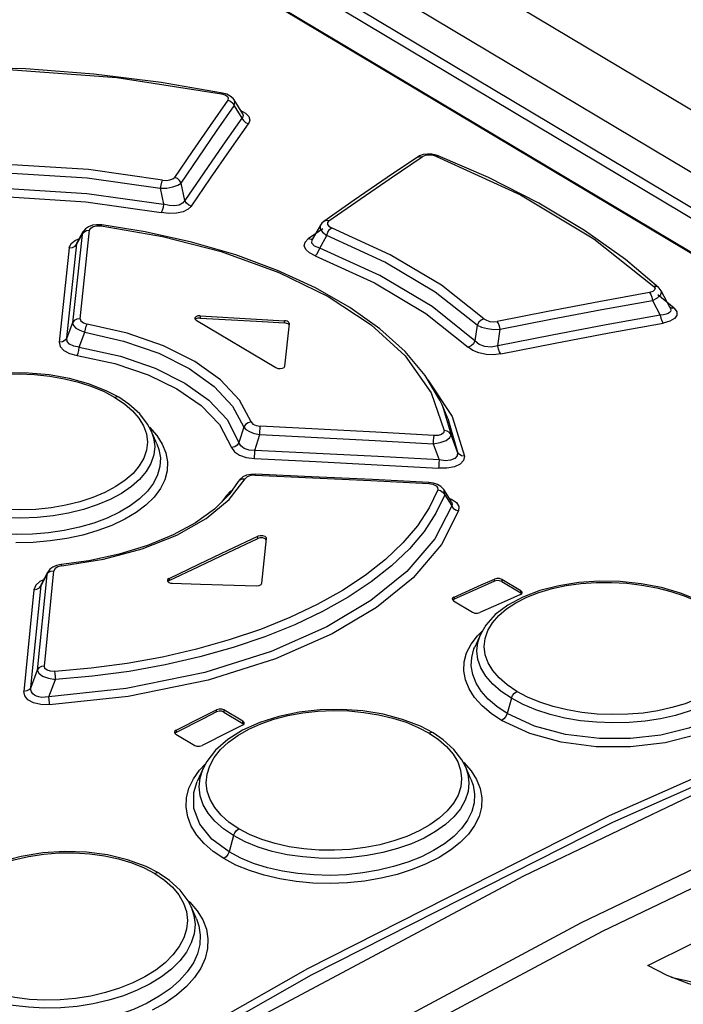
# Model space of a CAD drawing. Extents: x 0 to 594, y 0 to 420.
# Tile 33 of 37: x 526.3 to 531.42, y 126.96 to 134.56. Entities that reach past the tile are written whole.
import ezdxf

# ---------------------------------------------------------------- set-up
doc = ezdxf.new("R2010")
doc.units = 0
doc.header["$LTSCALE"] = 32.67
doc.layers.get('0').update_dxf_attribs({"linetype": 'CONTINUOUS'})

msp = doc.modelspace()

# ---------------------------------------------------------------- linework, layer by layer
at = {"color": 7, "linetype": 'CONTINUOUS'}
for p, q in [((550.8108, 122.328), (519.2063, 141.1856)), ((536.2723, 130.5204), (518.6868, 141.0132)), ((518.5319, 140.4902), (535.5235, 130.3518)), ((527.901, 133.9802), (527.8674, 133.9898)), ((528.0233, 133.8296), (527.9564, 133.9371)), ((529.3878, 133.5046), (529.3715, 133.4954)), ((529.4838, 133.5176), (529.4497, 133.519)), ((529.5167, 133.5106), (529.4838, 133.5176)), ((529.5313, 133.5056), (529.5167, 133.5106)), ((528.885, 133.1638), (528.6503, 132.9997)), ((526.7924, 132.9222), (526.7901, 132.9183)), ((526.8103, 132.9431), (526.7924, 132.9222)), ((526.9318, 132.9732), (526.8963, 132.9742)), ((526.9357, 132.9727), (526.9318, 132.9732)), ((528.6228, 132.9699), (528.5608, 132.8608)), ((526.7901, 132.9183), (526.7471, 132.8406)), ((531.3221, 132.3339), (531.2522, 132.4651)), ((527.6541, 132.252), (527.6553, 132.2468)), ((527.6553, 132.2468), (527.6642, 132.2381)), ((527.6642, 132.2381), (528.2782, 131.8717)), ((528.3559, 132.2146), (528.3456, 132.2159)), ((528.356, 132.2315), (528.3457, 132.2328)), ((528.3479, 131.8822), (528.3834, 132.2103)), ((528.3653, 132.212), (528.3559, 132.2146)), ((528.3654, 132.2289), (528.356, 132.2315)), ((528.3732, 132.2083), (528.3653, 132.212)), ((528.3733, 132.2252), (528.3654, 132.2289)), ((528.3786, 132.2041), (528.3732, 132.2083)), ((528.3834, 132.2103), (528.3835, 132.2114)), ((529.5626, 131.5836), (529.5454, 131.6212)), ((529.6078, 131.4804), (529.5626, 131.5836)), ((527.3609, 131.2847), (527.3176, 131.3838)), ((528.1203, 131.0498), (528.0853, 131.0484)), ((527.9896, 130.9926), (527.9191, 130.8929)), ((528.0021, 131.0095), (527.9896, 130.9927)), ((527.9896, 130.9926), (527.9896, 130.9927)), ((529.495, 130.9806), (529.4608, 130.9852)), ((528.1593, 130.5751), (528.1407, 130.5703)), ((528.1591, 130.5582), (528.1407, 130.5534)), ((528.1718, 130.209), (528.2073, 130.5529)), ((528.2027, 130.547), (528.1971, 130.5513)), ((528.2073, 130.5529), (528.2074, 130.5541)), ((526.5878, 130.3454), (526.5593, 130.3334)), ((526.6228, 130.3525), (526.5878, 130.3454)), ((526.835, 130.3822), (526.6228, 130.3525)), ((526.5168, 130.2911), (526.4719, 130.2042)), ((526.519, 130.295), (526.5168, 130.2911)), ((526.536, 130.3164), (526.519, 130.295)), ((526.5593, 130.3334), (526.536, 130.3164)), ((527.4423, 130.2293), (527.4431, 130.2249)), ((527.4431, 130.2249), (527.4525, 130.215)), ((527.4555, 130.2284), (527.4467, 130.2211)), ((527.4698, 130.2089), (527.4801, 130.2079)), ((530.0236, 130.2212), (530.1705, 130.1336)), ((530.1705, 130.1505), (530.0237, 130.2381)), ((530.1674, 130.1215), (530.1788, 130.1302)), ((530.1799, 130.1407), (530.1705, 130.1505)), ((530.1751, 130.1288), (530.1705, 130.1336)), ((530.1788, 130.1302), (530.1807, 130.1365)), ((530.1807, 130.1365), (530.1799, 130.1407)), ((529.6412, 130.0865), (529.642, 130.0822)), ((529.642, 130.0822), (529.6514, 130.0724)), ((529.6544, 130.0848), (529.6459, 130.0781)), ((529.6514, 130.0724), (529.7982, 129.9848)), ((529.8574, 129.8121), (529.8146, 129.7162)), ((527.8789, 129.2147), (528.0257, 129.1271)), ((528.0258, 129.144), (527.879, 129.2316)), ((528.155, 129.1347), (528.0224, 129.0747)), ((528.0227, 129.1132), (528.034, 129.1228)), ((528.0312, 129.1212), (528.0257, 129.1271)), ((528.0352, 129.134), (528.0258, 129.144)), ((528.034, 129.1228), (528.036, 129.1296)), ((528.036, 129.1296), (528.0352, 129.134)), ((527.4964, 129.0586), (527.4972, 129.0541)), ((527.4972, 129.0541), (527.5066, 129.0441)), ((527.5096, 129.0582), (527.5006, 129.0505)), ((527.5066, 129.0441), (527.6534, 128.9565)), ((527.7177, 128.779), (527.6733, 128.6793)), ((529.7842, 128.698), (529.7421, 128.7943)), ((527.4583, 127.9165), (527.3786, 127.9705)), ((527.5412, 127.8401), (527.4583, 127.9165)), ((527.666, 127.62), (527.6263, 127.7109)), ((530.6552, 127.4456), (530.6551, 127.4456)), ((531.2986, 127.1825), (531.1506, 127.2588))]:
    msp.add_line(p, q, dxfattribs=at)
at = {"color": 9, "linetype": 'CONTINUOUS'}
for p, q in [((518.6858, 140.746), (535.9944, 130.4184)), ((518.6484, 140.686), (535.9089, 130.3871)), ((535.5064, 130.3527), (518.5149, 140.4911)), ((527.8599, 133.9833), (527.8871, 133.975)), ((527.9125, 133.9497), (527.9086, 133.9352)), ((527.9588, 133.8914), (528.0179, 133.7964)), ((528.0083, 133.8538), (528.0443, 133.8349)), ((529.1692, 133.3359), (529.4094, 133.4982)), ((529.5137, 133.5024), (529.4868, 133.5098)), ((527.387, 133.2553), (527.4135, 133.1313)), ((527.5781, 133.1608), (527.5481, 133.2952)), ((526.7684, 132.2487), (526.8418, 132.9317)), ((526.7965, 132.9171), (526.8169, 132.9286)), ((526.8169, 132.9286), (526.8418, 132.9317)), ((526.8982, 132.9657), (526.9302, 132.9649)), ((528.642, 132.9426), (528.53, 132.8641)), ((526.7834, 132.8995), (526.7107, 132.2167)), ((526.7321, 132.8546), (526.7608, 132.8653)), ((526.7435, 132.8273), (526.7834, 132.8995)), ((526.79, 132.9182), (526.7834, 132.8995)), ((526.7834, 132.8995), (526.7965, 132.9171)), ((528.5508, 132.8612), (528.5301, 132.8642)), ((528.5681, 132.8674), (528.5508, 132.8612)), ((528.6177, 132.793), (528.6725, 132.8918)), ((526.6851, 132.795), (526.608, 132.0685)), ((526.6655, 132.1004), (526.7435, 132.8273)), ((531.1857, 132.3903), (531.2459, 132.2774)), ((531.3538, 132.3304), (531.2262, 132.4329)), ((531.3192, 132.3377), (531.3171, 132.3395)), ((531.3221, 132.3339), (531.3253, 132.3263)), ((527.6962, 132.2711), (527.6961, 132.2542)), ((526.7107, 132.2167), (526.6655, 132.1004)), ((528.3456, 132.2159), (528.3457, 132.2328)), ((529.833, 132.1994), (529.8161, 132.078)), ((529.9926, 132.0389), (530.0097, 132.167)), ((526.7625, 132.0289), (526.8052, 132.1452)), ((529.4512, 131.7789), (529.4533, 131.7768)), ((527.0371, 131.6422), (527.1107, 131.5928)), ((529.479, 131.6768), (529.5776, 131.3853)), ((529.5627, 131.5836), (529.6315, 131.3536)), ((529.6078, 131.4804), (529.6813, 131.2205)), ((527.3031, 131.4122), (527.3602, 131.3487)), ((528.0321, 131.4132), (527.9949, 131.2935)), ((528.1184, 131.2335), (528.1552, 131.3548)), ((529.6813, 131.2205), (529.6315, 131.3536)), ((529.4928, 131.2829), (529.5393, 131.1591)), ((528.1187, 131.0411), (528.086, 131.0387)), ((527.9185, 130.8534), (528.0425, 131.0139)), ((527.8994, 130.8851), (527.8617, 130.8361)), ((527.8994, 130.8851), (527.9116, 130.8854)), ((529.5822, 130.8899), (529.6362, 130.8067)), ((529.6188, 130.862), (529.6348, 130.8565)), ((528.1407, 130.5534), (528.1407, 130.5703)), ((526.5111, 130.2735), (526.4382, 129.5385)), ((526.4679, 130.1898), (526.5111, 130.2735)), ((526.493, 129.5696), (526.5667, 130.3049)), ((526.5168, 130.2911), (526.5111, 130.2735)), ((526.5111, 130.2735), (526.5235, 130.2901)), ((526.5235, 130.2901), (526.543, 130.3012)), ((526.543, 130.3012), (526.5667, 130.3049)), ((526.5754, 130.322), (526.5667, 130.3049)), ((526.3894, 129.4052), (526.4679, 130.1898)), ((526.487, 130.2335), (526.4591, 130.2212)), ((526.4679, 130.1898), (526.4719, 130.2042)), ((527.4556, 130.2453), (527.4555, 130.2284)), ((529.9672, 130.224), (529.9672, 130.2409)), ((530.0237, 130.2381), (530.0236, 130.2212)), ((526.4123, 130.1584), (526.3347, 129.3742)), ((530.1705, 130.1336), (530.1705, 130.1505)), ((529.6545, 130.1017), (529.6544, 130.0848)), ((529.8343, 129.8038), (529.8759, 129.8439)), ((529.7857, 129.7394), (529.8343, 129.8038)), ((526.4382, 129.5385), (526.3894, 129.4052)), ((526.5284, 129.3325), (526.5791, 129.4654)), ((530.0967, 129.3205), (530.0638, 129.2034)), ((527.8224, 129.2157), (527.8225, 129.2327)), ((527.879, 129.2316), (527.8789, 129.2147)), ((528.0257, 129.1271), (528.0258, 129.144)), ((527.5097, 129.0752), (527.5096, 129.0582)), ((529.4614, 129.0525), (529.5351, 129.0029)), ((529.7229, 128.8307), (529.7288, 128.8257)), ((529.7288, 128.8257), (529.7858, 128.7614)), ((527.643, 128.6986), (527.6913, 128.7676)), ((527.6913, 128.7676), (527.7373, 128.816)), ((527.9534, 128.2611), (527.9182, 128.136)), ((527.3454, 127.9685), (527.419, 127.9186)), ((527.5985, 127.7627), (527.6154, 127.748)), ((527.6154, 127.748), (527.6724, 127.6821)), ((527.5967, 127.6079), (527.5903, 127.5403))]:
    msp.add_line(p, q, dxfattribs=at)
for points in [[(525.3437, 134.1671), (526.1796, 134.1746), (527.0533, 134.1094), (527.8599, 133.9833)], [(527.8674, 133.9898), (527.8657, 133.9897), (527.8597, 133.9834)], [(527.9086, 133.9352), (527.7715, 133.7387), (527.6344, 133.5399), (527.4971, 133.3388)], [(527.8871, 133.975), (527.905, 133.9633), (527.9125, 133.9497)], [(527.9086, 133.9352), (527.9299, 133.9266), (527.9475, 133.9114), (527.9588, 133.8914)], [(527.9588, 133.8914), (527.9627, 133.9215), (527.9564, 133.9371)], [(527.5481, 133.2952), (527.685, 133.4963), (527.822, 133.695), (527.9588, 133.8914)], [(528.0443, 133.8349), (528.0703, 133.8086), (528.0782, 133.7809), (528.068, 133.7527)], [(528.0179, 133.7964), (527.8714, 133.5872), (527.7248, 133.3754), (527.5781, 133.1608)], [(528.0233, 133.8296), (528.0257, 133.8251), (528.0278, 133.8155), (528.0254, 133.8058), (528.0179, 133.7964)], [(528.0179, 133.7964), (528.0288, 133.7769), (528.0462, 133.7616), (528.068, 133.7527)], [(527.6291, 133.1174), (527.7755, 133.3318), (527.9218, 133.5436), (528.068, 133.7527)], [(529.3715, 133.4954), (529.3884, 133.5013), (529.4094, 133.4982)], [(529.4868, 133.5098), (529.4581, 133.5117), (529.4311, 133.5077), (529.4094, 133.4982)], [(529.5137, 133.5024), (529.5258, 133.5065), (529.5313, 133.5055)], [(529.5137, 133.5024), (530.168, 133.2035), (530.7334, 132.8661), (531.1969, 132.4981)], [(527.4044, 133.3188), (526.8331, 133.3992), (526.2016, 133.438), (525.6416, 133.4282)], [(525.6495, 133.3644), (526.2003, 133.3736), (526.8225, 133.3351), (527.387, 133.2553)], [(527.4044, 133.3188), (527.3976, 133.3026), (527.3914, 133.2802), (527.387, 133.2552)], [(527.4044, 133.3188), (527.4342, 133.3163), (527.4618, 133.3192), (527.4837, 133.3272), (527.4971, 133.3388)], [(527.5481, 133.2952), (527.5369, 133.3147), (527.5192, 133.33), (527.4971, 133.3388)], [(528.6883, 133.0029), (528.9288, 133.1708), (529.1692, 133.3359)], [(525.617, 133.2397), (526.2174, 133.2522), (526.8195, 133.2155), (527.4135, 133.1313)], [(527.387, 133.2553), (527.4374, 133.257), (527.4847, 133.2651), (527.5231, 133.2784), (527.5481, 133.2952)], [(525.6257, 133.176), (526.2183, 133.1878), (526.8117, 133.1511), (527.3953, 133.0678)], [(527.5781, 133.1608), (527.5599, 133.1397), (527.5325, 133.126), (527.4967, 133.1196), (527.4573, 133.1213), (527.4135, 133.1313)], [(527.629, 133.1172), (527.6075, 133.1257), (527.5896, 133.1409), (527.5781, 133.1608)], [(527.4135, 133.1313), (527.4091, 133.1063), (527.4029, 133.0839), (527.3953, 133.0678)], [(527.6291, 133.1174), (527.6029, 133.0927), (527.5629, 133.0743), (527.5114, 133.0634), (527.4543, 133.0613), (527.3953, 133.0678)], [(528.6883, 133.0029), (528.6681, 133.006), (528.6503, 132.9997)], [(528.6883, 133.0029), (528.6772, 132.9902), (528.6771, 132.976), (528.6882, 132.9624), (528.7085, 132.951)], [(526.8418, 132.9317), (526.8507, 132.9484), (526.8706, 132.96), (526.8982, 132.9657)], [(526.9302, 132.9649), (526.9344, 132.9723), (526.9357, 132.9727)], [(526.9302, 132.9649), (527.4054, 132.8833), (527.8578, 132.7662), (528.3027, 132.6054), (528.6838, 132.4192), (529.0156, 132.2013), (529.2774, 131.9621), (529.479, 131.6768)], [(528.6228, 132.9699), (528.6209, 132.9661), (528.6212, 132.9422), (528.6391, 132.9163), (528.6725, 132.8918)], [(528.6725, 132.8918), (528.6807, 132.9156), (528.6934, 132.9366), (528.7085, 132.951)], [(529.8856, 132.2486), (529.5579, 132.5067), (529.1627, 132.7425), (528.7085, 132.951)], [(526.6851, 132.795), (526.6993, 132.8282), (526.7321, 132.8546)], [(528.5823, 132.7337), (528.5384, 132.7564), (528.5101, 132.7829), (528.4989, 132.8115), (528.5059, 132.8394), (528.53, 132.8641)], [(528.6177, 132.793), (528.5776, 132.8093), (528.5576, 132.8316), (528.5587, 132.8567), (528.5608, 132.8608)], [(529.833, 132.1994), (529.5099, 132.4536), (529.1202, 132.6862), (528.6725, 132.8918)], [(526.6851, 132.7951), (526.7093, 132.7981), (526.7299, 132.8093), (526.7435, 132.8273)], [(526.7435, 132.8273), (526.7464, 132.8392), (526.7471, 132.8406)], [(528.5823, 132.7337), (528.5969, 132.7479), (528.6095, 132.7689), (528.6177, 132.793)], [(529.8161, 132.078), (529.4854, 132.3421), (529.0829, 132.5822), (528.6177, 132.793)], [(528.5823, 132.7337), (529.0407, 132.5258), (529.4374, 132.2891), (529.7634, 132.029)], [(531.1969, 132.4981), (531.2058, 132.4839), (531.2027, 132.4707), (531.1883, 132.4596), (531.1629, 132.4519)], [(531.1857, 132.3903), (531.2256, 132.4104), (531.2496, 132.4337), (531.255, 132.457), (531.2522, 132.4651)], [(531.2331, 132.4895), (531.2314, 132.491), (531.2159, 132.4983), (531.1968, 132.4982)], [(531.1629, 132.4519), (530.771, 132.3802), (530.3788, 132.3057), (529.9864, 132.2284)], [(530.0097, 132.167), (530.402, 132.2442), (530.794, 132.3187), (531.1857, 132.3903)], [(531.1629, 132.4519), (531.1734, 132.4366), (531.1815, 132.415), (531.1857, 132.3903)], [(531.3253, 132.3263), (531.3269, 132.3152), (531.3244, 132.3053), (531.3178, 132.2966), (531.307, 132.2891), (531.2915, 132.2832), (531.2713, 132.2791), (531.2459, 132.2774)], [(531.3538, 132.3304), (531.3737, 132.3021), (531.3742, 132.2748), (531.3556, 132.2498), (531.3202, 132.2299), (531.2687, 132.2158)], [(531.3538, 132.3304), (531.3348, 132.3304), (531.3192, 132.3377)], [(526.7684, 132.2487), (526.7444, 132.2456), (526.7241, 132.2344), (526.7107, 132.2167)], [(526.7684, 132.2487), (526.7737, 132.2315), (526.7939, 132.2166), (526.8225, 132.2079)], [(529.8856, 132.2486), (529.8636, 132.2388), (529.8449, 132.2214), (529.833, 132.1994)], [(529.8856, 132.2486), (529.9047, 132.2365), (529.9304, 132.2285), (529.9589, 132.2257), (529.9864, 132.2284)], [(531.2459, 132.2774), (530.8285, 132.2011), (530.4107, 132.1216), (529.9926, 132.0389)], [(531.2459, 132.2774), (531.25, 132.2533), (531.2579, 132.2316), (531.2687, 132.2158)], [(526.7107, 132.2167), (526.7169, 132.1968), (526.7361, 132.1772), (526.7665, 132.1594), (526.8052, 132.1452)], [(526.8052, 132.1452), (526.8092, 132.1693), (526.8153, 132.1914), (526.8224, 132.2079)], [(528.0889, 131.4522), (527.9994, 131.6195), (527.8532, 131.7763), (527.6552, 131.9179), (527.4119, 132.0396), (527.1313, 132.1375), (526.8225, 132.2079)], [(529.833, 132.1994), (529.8672, 132.1836), (529.912, 132.1722), (529.9616, 132.1665), (530.0097, 132.167)], [(530.0097, 132.167), (530.0053, 132.191), (529.9971, 132.2126), (529.9864, 132.2284)], [(530.0158, 131.9775), (530.4337, 132.0602), (530.8514, 132.1396), (531.2687, 132.2158)], [(526.6655, 132.1004), (526.6527, 132.0831), (526.6325, 132.0717), (526.608, 132.0684)], [(526.7625, 132.0289), (526.7193, 132.0363), (526.6874, 132.0519), (526.6691, 132.0738), (526.6655, 132.1004)], [(526.8052, 132.1452), (527.1034, 132.0769), (527.3754, 131.9821), (527.6116, 131.8639), (527.8038, 131.7265), (527.9455, 131.5745), (528.0321, 131.4132)], [(526.608, 132.0685), (526.6156, 132.0343), (526.6433, 132.0046), (526.6879, 131.9812), (526.7465, 131.966)], [(526.7465, 131.966), (526.753, 131.9823), (526.7587, 132.0045), (526.7625, 132.0289)], [(526.7625, 132.0289), (527.0795, 131.9591), (527.3473, 131.8665), (527.5774, 131.7519), (527.7634, 131.6195), (527.9029, 131.471), (527.9948, 131.2935)], [(529.8161, 132.078), (529.8042, 132.056), (529.7855, 132.0387), (529.7634, 132.029)], [(530.0158, 131.9775), (529.9594, 131.9711), (529.9017, 131.9737), (529.8467, 131.985), (529.7995, 132.0039), (529.7634, 132.029)], [(529.9926, 132.0389), (529.9417, 132.0301), (529.892, 132.0344), (529.8486, 132.0508), (529.8161, 132.078)], [(530.016, 131.9776), (530.0055, 131.9928), (529.9972, 132.0143), (529.9926, 132.0389)], [(526.7465, 131.966), (527.0373, 131.9027), (527.2931, 131.8164), (527.5151, 131.709), (527.7032, 131.5791), (527.8443, 131.4326), (527.9379, 131.2551)], [(525.3257, 131.233), (525.3179, 131.2974), (525.3244, 131.3614), (525.3453, 131.4244), (525.3806, 131.4861), (525.4292, 131.5449), (525.4892, 131.5987), (525.5613, 131.6483), (525.6457, 131.6936), (525.7392, 131.7328), (525.8399, 131.7651), (525.9478, 131.7906), (526.0621, 131.8089), (526.1798, 131.8197), (526.2981, 131.8227), (526.4168, 131.818), (526.5344, 131.8057), (526.6483, 131.7861), (526.7573, 131.7593), (526.8599, 131.7258), (526.9537, 131.6865), (527.0371, 131.6422)], [(529.4533, 131.7768), (529.6412, 131.4935), (529.7352, 131.1883)], [(527.0668, 131.6426), (527.0547, 131.6461), (527.0371, 131.6422)], [(527.1107, 131.5928), (527.1727, 131.539), (527.2225, 131.4814), (527.2586, 131.4215), (527.2807, 131.3599), (527.2885, 131.2972), (527.282, 131.2349)], [(528.0889, 131.4522), (528.065, 131.4461), (528.045, 131.4323), (528.0321, 131.4132)], [(528.0321, 131.4131), (528.0482, 131.3946), (528.0761, 131.3777), (528.1129, 131.364), (528.1552, 131.3548)], [(528.0889, 131.4522), (528.102, 131.4359), (528.1275, 131.4239), (528.1593, 131.4187)], [(528.1552, 131.3548), (528.1564, 131.3791), (528.1578, 131.4016), (528.1593, 131.4187)], [(529.4973, 131.3472), (529.0514, 131.3725), (528.6054, 131.3964), (528.1593, 131.4187)], [(527.3176, 131.3838), (527.3359, 131.3297), (527.3442, 131.2636), (527.3374, 131.1978), (527.3154, 131.1331), (527.2787, 131.07), (527.228, 131.0097), (527.1642, 130.9533), (527.0879, 130.9013), (526.9997, 130.854), (526.9012, 130.8124), (526.794, 130.7772), (526.6798, 130.7492), (526.56, 130.7286), (526.4362, 130.7155), (526.3106, 130.7105), (526.1854, 130.7136), (526.0621, 130.7246), (525.9418, 130.7436), (525.8264, 130.7703), (525.718, 130.8045), (525.6181, 130.8454), (525.528, 130.893)], [(527.3602, 131.3487), (527.4031, 131.2821), (527.4309, 131.2136), (527.4433, 131.1443), (527.4404, 131.0749), (527.422, 131.006), (527.3881, 130.9384), (527.3395, 130.8733), (527.2772, 130.8118), (527.2016, 130.7545), (527.1136, 130.7019), (527.0146, 130.6549), (526.9064, 130.6142), (526.7898, 130.5802), (526.6663, 130.5534), (526.5375, 130.5343), (526.4059, 130.5231), (526.2734, 130.52)], [(528.1552, 131.3548), (528.6011, 131.3323), (529.047, 131.3084), (529.4928, 131.2829)], [(529.4928, 131.2829), (529.5479, 131.293), (529.5934, 131.3101), (529.6226, 131.3313), (529.6315, 131.3536)], [(529.4973, 131.3472), (529.4958, 131.3307), (529.4942, 131.3082), (529.4928, 131.2829)], [(529.5776, 131.3853), (529.5734, 131.3688), (529.5569, 131.3562), (529.5308, 131.3487), (529.4973, 131.3472)], [(529.6315, 131.3536), (529.6195, 131.3702), (529.6007, 131.3814), (529.5776, 131.3853)], [(527.361, 131.2846), (527.3767, 131.2407), (527.3879, 131.1749), (527.3846, 131.109), (527.3666, 131.0438), (527.3341, 130.98), (527.2877, 130.9183), (527.2282, 130.86), (527.1561, 130.8057), (527.0722, 130.7558), (526.9778, 130.7112), (526.8746, 130.6724), (526.7639, 130.6403), (526.6469, 130.615), (526.525, 130.5968), (526.4002, 130.5861), (526.2743, 130.5832), (526.1489, 130.588), (526.0258, 130.6005), (525.9063, 130.6206), (525.7918, 130.6482), (525.6839, 130.6828), (525.5841, 130.7243), (525.494, 130.772)], [(527.9948, 131.2935), (527.9819, 131.2745), (527.9619, 131.261), (527.9379, 131.2551)], [(527.9379, 131.2551), (527.9594, 131.2223), (527.9985, 131.1961), (528.0514, 131.1781), (528.1146, 131.1696)], [(528.1184, 131.2335), (528.0722, 131.2361), (528.0346, 131.2479), (528.0081, 131.2676), (527.9949, 131.2935)], [(527.282, 131.2349), (527.2611, 131.1737), (527.2258, 131.1135), (527.1772, 131.0561), (527.1172, 131.0033), (527.0452, 130.9543), (526.9608, 130.9092), (526.8673, 130.8698), (526.7666, 130.8369), (526.6588, 130.8104), (526.5445, 130.7907), (526.4267, 130.7784), (526.3084, 130.7737), (526.1897, 130.7766), (526.0721, 130.7872), (525.9582, 130.8053), (525.8492, 130.8307), (525.7465, 130.8632), (525.6527, 130.9019), (525.5693, 130.946)], [(528.1144, 131.1696), (528.1158, 131.1861), (528.1172, 131.2085), (528.1184, 131.2335)], [(529.5393, 131.1591), (529.0658, 131.1856), (528.5921, 131.2104), (528.1184, 131.2335)], [(529.7352, 131.1883), (529.7287, 131.1555), (529.702, 131.1279), (529.6569, 131.1073), (529.5999, 131.0961), (529.5345, 131.0948)], [(529.6813, 131.2205), (529.6781, 131.1919), (529.6601, 131.1712), (529.6284, 131.1579), (529.5877, 131.1538), (529.5393, 131.1591)], [(529.7352, 131.1882), (529.7126, 131.1922), (529.6937, 131.2033), (529.6813, 131.2205)], [(528.1146, 131.1696), (528.588, 131.1464), (529.0613, 131.1214), (529.5345, 131.0948)], [(529.5393, 131.1591), (529.5379, 131.1345), (529.5363, 131.1119), (529.5348, 131.0948)], [(528.086, 131.0387), (528.0586, 131.0289), (528.0425, 131.0139)], [(528.1187, 131.0411), (528.1199, 131.0492), (528.1203, 131.0498)], [(528.1187, 131.0411), (528.5657, 131.0211), (529.0126, 130.9997), (529.4594, 130.9768)], [(527.9896, 130.9927), (528.0001, 131.0047), (528.0193, 131.0135), (528.0426, 131.014)], [(529.4608, 130.9852), (529.4605, 130.9847), (529.4594, 130.9768)], [(529.4594, 130.9768), (529.4919, 130.9715), (529.5154, 130.9608)], [(529.5154, 130.9608), (529.5281, 130.9464), (529.5284, 130.9297)], [(529.5822, 130.8899), (529.5152, 130.7476), (529.4242, 130.6082), (529.3097, 130.4726), (529.173, 130.3422), (529.0151, 130.2179), (528.837, 130.1003), (528.6398, 129.99), (528.425, 129.8881), (528.1945, 129.7952), (527.9499, 129.7122), (527.6927, 129.6395), (527.4244, 129.5779), (527.1475, 129.528), (526.865, 129.4904), (526.5791, 129.4654)], [(529.5284, 130.9297), (529.4623, 130.7896), (529.3723, 130.6522), (529.2593, 130.5188), (529.1244, 130.3905), (528.9687, 130.2683), (528.7931, 130.1526), (528.5989, 130.0442), (528.3873, 129.9439), (528.1603, 129.8525), (527.9198, 129.7709), (527.6671, 129.6995), (527.4035, 129.6389), (527.1314, 129.5898)], [(527.9444, 130.9247), (527.9266, 130.9154), (527.8994, 130.8851)], [(529.5284, 130.9297), (529.5512, 130.9228), (529.5701, 130.9088), (529.5822, 130.8899)], [(529.5822, 130.8899), (529.5787, 130.924), (529.5749, 130.9309)], [(529.6362, 130.8067), (529.5052, 130.5508), (529.2894, 130.2982), (529.0118, 130.0739), (528.674, 129.8727), (528.2433, 129.6823), (527.7315, 129.5202), (527.1231, 129.3952), (526.5284, 129.3325)], [(526.6288, 130.3433), (526.9493, 130.3937), (527.2478, 130.4732), (527.5144, 130.5787), (527.7404, 130.7069), (527.9185, 130.8534)], [(529.6348, 130.8565), (529.6722, 130.831), (529.6911, 130.8007), (529.69, 130.7677)], [(529.6351, 130.8361), (529.6383, 130.8297), (529.64, 130.8184), (529.6362, 130.8067)], [(529.6362, 130.8067), (529.6481, 130.7882), (529.6668, 130.7744), (529.6899, 130.7674)], [(529.69, 130.7677), (529.5571, 130.5067), (529.3378, 130.2499), (529.0562, 130.0221), (528.7138, 129.818), (528.2771, 129.6249), (527.758, 129.4604), (527.1391, 129.3334), (526.5331, 129.2699)], [(526.6288, 130.3433), (526.5976, 130.3359), (526.5754, 130.322)], [(526.6286, 130.3432), (526.6244, 130.3518), (526.6228, 130.3525)], [(526.2027, 125.9146), (528.5251, 127.2376), (530.8541, 128.4163), (533.1826, 129.447), (535.5033, 130.3264)], [(526.2326, 125.8666), (528.5533, 127.1887), (530.8807, 128.3665), (533.2076, 129.3965), (535.5266, 130.2753)], [(526.4591, 130.2212), (526.4263, 130.1925), (526.4123, 130.1584)], [(526.4123, 130.1585), (526.4355, 130.162), (526.4551, 130.1729), (526.4679, 130.1898)], [(530.1323, 130.0583), (530.2163, 130.1006), (530.3099, 130.1371), (530.4106, 130.1668), (530.5186, 130.1898), (530.633, 130.2057), (530.7507, 130.2142), (530.8691, 130.2151), (530.9876, 130.2085), (531.1049, 130.1945), (531.2186, 130.1735), (531.3273, 130.1457), (531.4298, 130.1115), (531.5234, 130.0718), (531.6067, 130.0274)], [(529.8955, 129.6571), (529.8877, 129.72), (529.8943, 129.7823), (529.9151, 129.8431), (529.9503, 129.9026), (529.9992, 129.9592), (530.06, 130.0112), (530.1323, 130.0583)], [(530.0967, 129.3205), (530.018, 129.3734), (529.9527, 129.4303), (529.9006, 129.4909), (529.8623, 129.5546), (529.8389, 129.6202), (529.8306, 129.6864), (529.8375, 129.7522), (529.8574, 129.8121)], [(530.0214, 129.15), (529.9404, 129.2041), (529.8706, 129.2636), (529.8135, 129.3275), (529.7706, 129.3946), (529.7428, 129.4637), (529.7304, 129.5336), (529.7334, 129.6033), (529.7518, 129.6721), (529.7857, 129.7394)], [(531.887, 129.7689), (531.9043, 129.7183), (531.9127, 129.6539), (531.9059, 129.59), (531.8841, 129.5273), (531.8474, 129.4665), (531.7968, 129.4085), (531.7331, 129.3545), (531.6567, 129.3049), (531.5685, 129.2602), (531.47, 129.2211), (531.3628, 129.1885), (531.2487, 129.1629), (531.1289, 129.1446), (531.0051, 129.1337), (530.8795, 129.1307), (530.7544, 129.1356), (530.631, 129.1482), (530.5107, 129.1685), (530.3952, 129.1963), (530.2867, 129.2313), (530.1868, 129.2727), (530.0967, 129.3205)], [(530.0638, 129.2034), (529.9848, 129.2564), (529.918, 129.3138), (529.8642, 129.3749), (529.8241, 129.4386), (529.7984, 129.5041), (529.7872, 129.5704), (529.7906, 129.6365), (529.8085, 129.7016), (529.8146, 129.7162)], [(530.1391, 129.374), (530.0655, 129.4235), (530.0035, 129.4774), (529.9538, 129.5352), (529.9176, 129.5953), (529.8955, 129.6571)], [(531.9537, 129.6962), (532.0048, 129.5781), (532.0087, 129.4627), (531.9577, 129.3337), (531.8543, 129.2179), (531.7066, 129.1192), (531.522, 129.0397), (531.2838, 128.9781), (531.0157, 128.9456), (530.7525, 128.9471), (530.4817, 128.9824), (530.2393, 129.0488), (530.0214, 129.15)], [(531.9317, 129.6668), (531.9524, 129.6015), (531.9522, 129.4877), (531.8955, 129.3619), (531.789, 129.2524), (531.6376, 129.1588), (531.466, 129.09), (531.2508, 129.0373), (531.015, 129.0095), (530.7766, 129.0095), (530.5159, 129.0413), (530.276, 129.1054), (530.0638, 129.2034)], [(527.1314, 129.5898), (526.8539, 129.5526), (526.5736, 129.528)], [(531.8517, 129.6278), (531.831, 129.5686), (531.7958, 129.5106), (531.7473, 129.4556), (531.6872, 129.405), (531.6149, 129.3583), (531.5305, 129.3158), (531.4369, 129.279), (531.336, 129.2485), (531.2282, 129.2245), (531.1139, 129.2073), (530.9962, 129.1971), (530.878, 129.1945), (530.7593, 129.1992), (530.6418, 129.2114), (530.5279, 129.2308), (530.4189, 129.2573), (530.3163, 129.2905), (530.2224, 129.3297), (530.1391, 129.374)], [(526.493, 129.5696), (526.4701, 129.566), (526.4508, 129.5552), (526.4382, 129.5385)], [(526.4382, 129.5385), (526.4492, 129.5143), (526.4798, 129.4921), (526.5253, 129.4749), (526.5791, 129.4654)], [(526.5736, 129.528), (526.5401, 129.5296), (526.5141, 129.5381), (526.4978, 129.5519), (526.493, 129.5696)], [(526.5791, 129.4654), (526.5776, 129.4889), (526.5757, 129.5109), (526.5736, 129.528)], [(526.3894, 129.4052), (526.3772, 129.3889), (526.3581, 129.378), (526.3347, 129.3742)], [(526.5331, 129.2699), (526.4661, 129.2721), (526.4097, 129.2855), (526.3663, 129.3089), (526.341, 129.3392), (526.3347, 129.3742)], [(526.5284, 129.3325), (526.4993, 129.3285), (526.4735, 129.3282), (526.451, 129.3311), (526.4317, 129.3369), (526.4156, 129.3452), (526.4029, 129.3562), (526.3939, 129.3698), (526.3891, 129.3861), (526.3894, 129.4052)], [(530.0967, 129.3205), (530.1061, 129.3423), (530.121, 129.3612), (530.1391, 129.374)], [(526.5331, 129.2699), (526.5315, 129.2865), (526.5298, 129.3084), (526.5284, 129.3325)], [(527.9856, 129.0346), (528.07, 129.0825), (528.1637, 129.1243), (528.2645, 129.1592), (528.3724, 129.1871), (528.4867, 129.2078), (528.6044, 129.2208), (528.7226, 129.2258), (528.8413, 129.2229), (528.9588, 129.2122), (529.0727, 129.1939), (529.1817, 129.1682), (529.2843, 129.1355), (529.3782, 129.0966), (529.4614, 129.0525)], [(530.0638, 129.2034), (530.0543, 129.1816), (530.0395, 129.1628), (530.0214, 129.15)], [(529.4924, 129.0534), (529.4795, 129.0569), (529.4614, 129.0525)], [(527.7501, 128.6039), (527.7422, 128.6699), (527.7486, 128.7357), (527.7694, 128.8007), (527.8046, 128.8646), (527.8531, 128.9258), (527.9133, 128.9823), (527.9856, 129.0346)], [(529.5351, 129.0029), (529.5971, 128.9487), (529.6468, 128.8904), (529.683, 128.8294), (529.705, 128.7665), (529.7129, 128.7021), (529.7063, 128.638)], [(527.9534, 128.2611), (527.8749, 128.3142), (527.8096, 128.372), (527.7575, 128.4341), (527.7192, 128.4998), (527.6957, 128.5681), (527.6874, 128.6374), (527.6942, 128.7067), (527.7177, 128.779)], [(529.7858, 128.7614), (529.8287, 128.6937), (529.8565, 128.6237), (529.8689, 128.5526), (529.8659, 128.4812), (529.8475, 128.4102), (529.8136, 128.3402), (529.7649, 128.2724), (529.7025, 128.2082), (529.6269, 128.1481), (529.539, 128.0928), (529.4399, 128.0429), (529.3311, 127.9991), (529.2145, 127.9623), (529.0913, 127.933), (528.9629, 127.9113), (528.831, 127.8976), (528.6978, 127.8924), (528.5652, 127.8957), (528.4352, 127.9074), (528.3089, 127.9275), (528.1881, 127.9557), (528.0748, 127.9916), (527.971, 128.0346), (527.8782, 128.0837)], [(529.7421, 128.7943), (529.7614, 128.7366), (529.7697, 128.6689), (529.7628, 128.6012), (529.7408, 128.5344), (529.704, 128.4691), (529.6532, 128.4065), (529.5892, 128.3475), (529.5126, 128.2928), (529.424, 128.2429), (529.3253, 128.1988), (529.2182, 128.1612), (529.1041, 128.1309), (528.9845, 128.108), (528.8608, 128.0928), (528.7352, 128.0858), (528.6098, 128.0871), (528.4864, 128.0966), (528.3663, 128.1143), (528.2513, 128.14), (528.1431, 128.1733), (528.0435, 128.2137), (527.9534, 128.2611)], [(527.8782, 128.0837), (527.7963, 128.1389), (527.7263, 128.1996), (527.6696, 128.2652), (527.627, 128.3344), (527.5994, 128.4063), (527.5872, 128.4797), (527.5904, 128.5536), (527.6091, 128.6269), (527.643, 128.6986)], [(527.9182, 128.136), (527.786, 128.2346), (527.6931, 128.3494), (527.647, 128.4708), (527.6467, 128.5946), (527.6733, 128.6793)], [(529.7842, 128.698), (529.8012, 128.6501), (529.8124, 128.5825), (529.809, 128.5147), (529.791, 128.4475), (529.7585, 128.3812), (529.712, 128.3169), (529.6525, 128.2559), (529.5804, 128.1988), (529.4965, 128.1461), (529.4022, 128.0986), (529.2989, 128.0569), (529.1883, 128.022), (529.0714, 127.994), (528.9494, 127.9732), (528.8243, 127.9601), (528.698, 127.9549), (528.5724, 127.9578), (528.4491, 127.9687), (528.3297, 127.9874), (528.2156, 128.0138), (528.1079, 128.0476), (528.0084, 128.0884), (527.9182, 128.136)], [(527.9936, 128.3135), (527.92, 128.3632), (527.8581, 128.418), (527.8083, 128.4773), (527.7721, 128.5396), (527.7501, 128.6039)], [(529.7063, 128.638), (529.6855, 128.5748), (529.6502, 128.5124), (529.6014, 128.4524), (529.5405, 128.3965), (529.4682, 128.345), (529.3842, 128.2977), (529.2906, 128.2558), (529.1899, 128.2204), (529.0818, 128.1915), (528.9674, 128.1695), (528.8496, 128.155), (528.7313, 128.1483), (528.6128, 128.1495), (528.4954, 128.1586), (528.3817, 128.1753), (528.2729, 128.1997), (528.1704, 128.2314), (528.0769, 128.2695), (527.9936, 128.3135)], [(527.9534, 128.2611), (527.9624, 128.2821), (527.9764, 128.3005), (527.9936, 128.3135)], [(527.9182, 128.136), (527.9093, 128.1151), (527.8953, 128.0967), (527.8782, 128.0837)], [(525.8694, 127.9029), (525.9541, 127.9563), (526.0479, 128.0032), (526.1487, 128.043), (526.2564, 128.0757), (526.371, 128.1012), (526.4889, 128.1186), (526.607, 128.1276), (526.7255, 128.1282), (526.843, 128.1207), (526.9569, 128.105), (527.0657, 128.0814), (527.1683, 128.0503), (527.2621, 128.0123), (527.3454, 127.9685)], [(527.3786, 127.9706), (527.3644, 127.9741), (527.3454, 127.9685)], [(527.419, 127.9186), (527.4809, 127.8635), (527.5306, 127.8038), (527.5667, 127.7408), (527.5888, 127.6754), (527.5967, 127.6079)], [(527.6263, 127.7109), (527.6475, 127.6464), (527.6558, 127.5755), (527.6489, 127.5043), (527.6269, 127.4334), (527.59, 127.3637), (527.539, 127.2962), (527.4747, 127.2323), (527.3978, 127.1725), (527.3091, 127.1175), (527.2103, 127.0683), (527.1034, 127.0259), (526.9896, 126.9909), (526.8701, 126.9634), (526.7463, 126.9438), (526.6205, 126.9328), (526.4949, 126.9305), (526.3716, 126.937), (526.2517, 126.952), (526.1369, 126.9756), (526.029, 127.0073), (525.9296, 127.0467), (525.8396, 127.0938)], [(527.6724, 127.6821), (527.7152, 127.6121), (527.7429, 127.5393), (527.7553, 127.4648), (527.7523, 127.3895), (527.7338, 127.3142), (527.6998, 127.2394), (527.6511, 127.1665), (527.5887, 127.0969), (527.5129, 127.0312), (527.4245, 126.9699), (527.325, 126.9142)], [(527.666, 127.62), (527.6853, 127.5647), (527.6965, 127.4938), (527.6931, 127.4221), (527.6752, 127.3504), (527.6426, 127.2793), (527.5961, 127.2099), (527.5365, 127.1434), (527.4642, 127.0805), (527.38, 127.022), (527.2853, 126.9686), (527.1819, 126.9213), (527.0712, 126.8809), (526.9542, 126.8476), (526.832, 126.8217), (526.7068, 126.8039), (526.5807, 126.7944), (526.4553, 126.7935), (526.3322, 126.801), (526.2128, 126.8169), (526.0986, 126.8411), (525.991, 126.8733), (525.8917, 126.9132), (525.8021, 126.9602)], [(527.5903, 127.5403), (527.5696, 127.4732), (527.5344, 127.4064), (527.4856, 127.3415), (527.4248, 127.2807), (527.3524, 127.2241), (527.2683, 127.1716), (527.1749, 127.1246), (527.0739, 127.0841), (526.9655, 127.0502), (526.8511, 127.0236), (526.733, 127.0046), (526.6146, 126.994), (526.4961, 126.9916), (526.3787, 126.9975), (526.265, 127.0117), (526.1564, 127.034), (526.054, 127.0641), (525.9606, 127.1014), (525.8775, 127.1449)]]:
    msp.add_lwpolyline(points, dxfattribs=at)
at = {"color": 7, "linetype": 'CONTINUOUS'}
for points in [[(527.8674, 133.9898), (527.3939, 134.0718), (526.8742, 134.1365), (526.3495, 134.1756), (525.8243, 134.1881)], [(527.9564, 133.9371), (527.9488, 133.9476), (527.9278, 133.9662), (527.901, 133.9802)], [(529.3715, 133.4954), (529.1389, 133.3382), (528.885, 133.1638)], [(529.4497, 133.519), (529.4171, 133.5146), (529.3878, 133.5046)], [(531.2331, 132.4895), (530.9768, 132.7069), (530.6614, 132.9306), (530.3084, 133.1413), (529.9209, 133.3373), (529.5314, 133.5055)], [(528.6503, 132.9997), (528.6334, 132.9847), (528.6228, 132.97)], [(526.8963, 132.9742), (526.8633, 132.9693), (526.8342, 132.9589), (526.8103, 132.9431)], [(529.5454, 131.6212), (529.4314, 131.812), (529.2764, 131.9961), (529.0822, 132.1712), (528.8512, 132.3353), (528.5865, 132.4863), (528.2915, 132.622), (527.9705, 132.7406), (527.6283, 132.8402), (527.2701, 132.9195), (526.9357, 132.9727)], [(531.2521, 132.4652), (531.2371, 132.4856), (531.2332, 132.4895)], [(527.6962, 132.2711), (527.6777, 132.2699), (527.663, 132.2646), (527.6549, 132.2563), (527.6541, 132.252)], [(527.6961, 132.2542), (527.6778, 132.253), (527.6629, 132.2476), (527.6588, 132.2434)], [(527.6961, 132.2542), (528.1292, 132.229), (528.3456, 132.2159)], [(527.6962, 132.2711), (528.1292, 132.2459), (528.3457, 132.2328)], [(528.3835, 132.2114), (528.3827, 132.2156), (528.3792, 132.2207), (528.3733, 132.2252)], [(528.2782, 131.8717), (528.2937, 131.8659), (528.3122, 131.8641), (528.3297, 131.8667), (528.3425, 131.8732), (528.3479, 131.8822)], [(527.0668, 131.6426), (526.971, 131.6931), (526.8345, 131.7469), (526.6867, 131.7878), (526.5308, 131.8155), (526.3698, 131.8298), (526.207, 131.8302), (526.0459, 131.8165), (525.8902, 131.7889), (525.7439, 131.7474), (525.6108, 131.6927), (525.4946, 131.6261), (525.3994, 131.5492), (525.3281, 131.4648), (525.2906, 131.3978)], [(527.2285, 131.5156), (527.1458, 131.5895), (527.0668, 131.6426)], [(527.3175, 131.3839), (527.2898, 131.4364), (527.2285, 131.5156)], [(528.0853, 131.0484), (528.0527, 131.041), (528.0245, 131.0279), (528.0021, 131.0095)], [(529.4608, 130.9852), (529.0248, 131.0077), (528.5533, 131.0304), (528.1203, 131.0498)], [(529.575, 130.9308), (529.5705, 130.9372), (529.5518, 130.9557), (529.5262, 130.9706), (529.495, 130.9806)], [(527.9191, 130.8929), (527.8053, 130.7802), (527.6602, 130.6755), (527.4868, 130.5814), (527.2888, 130.4999), (527.07, 130.433), (526.835, 130.3822)], [(529.6351, 130.8361), (529.6185, 130.8625), (529.5749, 130.931)], [(527.4556, 130.2453), (527.684, 130.3551), (527.9123, 130.4634), (528.1407, 130.5703)], [(528.1972, 130.5682), (528.1798, 130.5744), (528.1593, 130.5751)], [(528.2074, 130.5541), (528.2066, 130.5584), (528.2031, 130.5636), (528.1972, 130.5682)], [(527.4555, 130.2284), (527.6839, 130.3381), (527.9123, 130.4465), (528.1407, 130.5534)], [(528.1971, 130.5513), (528.1798, 130.5574), (528.1591, 130.5582)], [(536.8053, 130.2023), (534.7548, 129.4491), (532.6969, 128.577), (530.6364, 127.5883), (528.5786, 126.4854), (526.5283, 125.2709)], [(527.4556, 130.2453), (527.4442, 130.2359), (527.4423, 130.2293)], [(527.4525, 130.215), (527.4604, 130.2113), (527.4698, 130.2089)], [(527.4801, 130.2079), (527.6966, 130.2023), (528.1297, 130.1891)], [(528.1297, 130.1891), (528.15, 130.1913), (528.1653, 130.1986), (528.1718, 130.209)], [(529.9672, 130.224), (529.8629, 130.1779), (529.6544, 130.0848)], [(529.6545, 130.1017), (529.863, 130.1948), (529.9672, 130.2409)], [(530.0237, 130.2381), (530.0063, 130.2443), (529.9858, 130.2454), (529.9672, 130.2409)], [(530.0236, 130.2212), (530.0063, 130.2274), (529.9856, 130.2284), (529.9672, 130.224)], [(531.6353, 130.0273), (531.5396, 130.0779), (531.4028, 130.1325), (531.2545, 130.1748), (531.0982, 130.2043), (530.9375, 130.2206), (530.7757, 130.2235), (530.6163, 130.213), (530.4625, 130.1891), (530.3176, 130.1519), (530.1852, 130.1017)], [(530.1674, 130.1215), (530.0632, 130.0754), (529.8547, 129.9822)], [(529.6545, 130.1017), (529.6431, 130.0928), (529.6412, 130.0865)], [(530.1852, 130.1017), (530.0687, 130.0394), (529.9727, 129.9666), (529.9002, 129.8859), (529.8575, 129.8122)], [(529.7982, 129.9848), (529.8156, 129.9786), (529.8361, 129.9777), (529.8547, 129.9822)], [(526.1441, 125.681), (528.1651, 126.8707), (530.1933, 127.9519), (532.2238, 128.9221), (534.2518, 129.779)], [(528.6637, 126.3815), (530.8007, 127.5234), (532.8013, 128.4833), (534.7996, 129.3334)], [(527.8224, 129.2157), (527.7182, 129.1635), (527.5096, 129.0582)], [(527.5097, 129.0752), (527.7182, 129.1805), (527.8225, 129.2327)], [(527.8789, 129.2147), (527.8616, 129.2207), (527.8409, 129.221), (527.8224, 129.2157)], [(527.879, 129.2316), (527.8616, 129.2376), (527.841, 129.238), (527.8225, 129.2327)], [(529.4924, 129.0534), (529.3947, 129.1046), (529.2564, 129.1579), (529.107, 129.1976), (528.9494, 129.2232), (528.7867, 129.2347), (528.6219, 129.2317), (528.459, 129.2138), (528.3019, 129.1814), (528.155, 129.1347)], [(527.5097, 129.0752), (527.4983, 129.0654), (527.4964, 129.0586)], [(528.0227, 129.1132), (527.9184, 129.061), (527.7099, 128.9557)], [(528.0224, 129.0747), (527.9076, 129.0028), (527.8146, 128.9211), (527.746, 128.8324), (527.7179, 128.7793)], [(529.6532, 128.9265), (529.5708, 129.0006), (529.4924, 129.0534)], [(527.6534, 128.9565), (527.6708, 128.9505), (527.6913, 128.9503), (527.7099, 128.9557)], [(529.742, 128.7944), (529.7145, 128.8467), (529.6532, 128.9265)], [(531.1506, 127.2588), (531.8553, 127.6103), (532.5601, 127.9484), (533.2648, 128.2729)], [(527.3786, 127.9706), (527.2781, 128.0226), (527.1355, 128.0754), (526.9807, 128.1127), (526.8174, 128.1341), (526.6493, 128.1394), (526.48, 128.1284), (526.3138, 128.1012), (526.1547, 128.0582), (526.0072, 128.0001)], [(527.6262, 127.7109), (527.6026, 127.7572), (527.5412, 127.8401)], [(533.3425, 127.3096), (533.3086, 127.2872), (533.1682, 127.2095), (533.0071, 127.1423), (532.8305, 127.088), (532.6427, 127.0475), (532.4455, 127.0213), (532.2437, 127.01), (532.0403, 127.0142), (531.8402, 127.0339), (531.6471, 127.0689), (531.4653, 127.1188), (531.2986, 127.1825)], [(531.3305, 127.1703), (531.5259, 127.1269), (531.7413, 127.1277), (531.9682, 127.1735), (532.2009, 127.2632)]]:
    msp.add_lwpolyline(points, dxfattribs=at)

doc.saveas('drawing.dxf')
